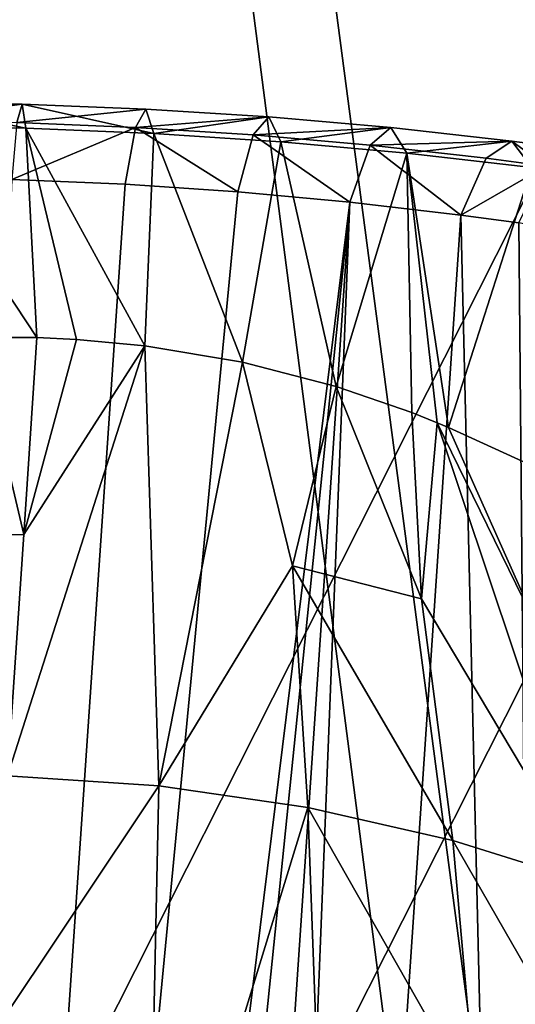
# Model space of a CAD drawing. Header units: millimetres. Extents: x -326 to 2371, y -557 to 1237.
# Tile 31 of 114: x 61.12 to 62.45, y 85.78 to 88.42. Entities that reach past the tile are written whole.
import ezdxf

# ---------------------------------------------------------------- set-up
doc = ezdxf.new("R2010")
doc.units = ezdxf.units.MM
doc.header["$LTSCALE"] = 25.4
doc.layers.get('0').update_dxf_attribs({"true_color": 0xff5454})

# ---------------------------------------------------------------- blocks, each defined once
blk = doc.blocks.new('MONO-BIURKOWA-7703.STL')
at = {"color": 250, "true_color": 0x262626}
mesh = blk.add_polyface(dxfattribs=at)
corners = [(35.1337, 85.5929, 1177.1147), (35.7939, 88.5302, 1174.9579), (35.4055, 92.367, 1172.1033), (37.0073, 81.9559, 1179.866), (37.0542, 84.8288, 1177.7385), (39.6647, 78.658, 1182.3894), (39.1434, 81.3887, 1180.3502), (41.9904, 78.3271, 1182.7043), (43.0207, 75.805, 1184.604), (45.4982, 75.7482, 1184.7205), (46.9672, 73.4888, 1186.4387), (49.5475, 73.7399, 1186.33), (51.3776, 71.7836, 1187.8345), (54.0002, 72.3705, 1187.4781), (56.1099, 70.7444, 1188.7465), (58.7048, 71.6868, 1188.126), (61.0121, 70.4045, 1189.1453), (63.5011, 71.7119, 1188.2511), (65.9267, 70.7749, 1189.0182), (68.2257, 72.445, 1187.8496), (70.6957, 71.8437, 1188.3691), (72.7177, 73.8611, 1186.9348), (75.1658, 73.5764, 1187.2192), (76.8242, 75.9121, 1185.5382), (79.1933, 75.9175, 1185.6052), (80.4053, 78.5281, 1183.7072), (82.6488, 78.7916, 1183.5791), (83.339, 81.6199, 1181.504), (85.4212, 82.1065, 1181.2059), (85.5256, 85.0824, 1179.0038), (87.4215, 85.7554, 1178.5619), (86.8904, 88.7975, 1176.2917), (87.3871, 92.6389, 1173.4602), (73.2451, 111.2659, 1159.2335), (72.5555, 112.8559, 1158.0347), (72.3918, 111.5893, 1158.9683), (73.6696, 112.45, 1158.3689), (77.2944, 109.2576, 1160.843), (77.865, 110.4311, 1159.9906), (80.8022, 106.6787, 1162.8593), (81.531, 107.8361, 1162.0234), (83.6492, 103.6171, 1165.2133), (84.5498, 104.7482, 1164.4021), (85.7384, 100.177, 1167.825), (86.8245, 101.2667, 1167.05), (86.9987, 96.4756, 1170.6056), (88.2819, 97.5036, 1169.8823), (88.5853, 89.6213, 1175.7322), (88.8752, 93.5797, 1172.8076), (34.1042, 89.4519, 1174.2244), (34.6817, 97.3369, 1168.3988), (33.9519, 93.409, 1171.2876), (36.2701, 101.1095, 1165.6509), (35.9022, 96.2083, 1169.2717), (37.267, 99.9235, 1166.5597), (38.6661, 104.6055, 1163.1322), (39.4536, 103.3859, 1164.0596), (41.7926, 107.7125, 1160.9236), (42.3874, 106.4778, 1161.8564), (45.5493, 110.3306, 1159.0962), (45.9685, 109.0937, 1160.0253), (49.8153, 112.3758, 1157.7086), (50.0749, 111.1447, 1158.6287), (54.4535, 113.7822, 1156.8055), (54.567, 112.5609, 1157.714), (55.6518, 114.0278, 1156.6594), (55.488, 112.7612, 1157.5931)]
mesh.append_faces([[corners[k] for k in face] for face in [(33, 34, 35), (46, 47, 48), (49, 50, 51), (65, 64, 66)]], dxfattribs={"vtx0": -1, "color": 250})
mesh.append_faces([[corners[k] for k in face] for face in [(1, 3, 4), (4, 5, 6), (6, 5, 7), (7, 8, 9), (9, 10, 11), (11, 12, 13), (13, 14, 15), (15, 16, 17), (17, 18, 19), (19, 20, 21), (21, 22, 23), (23, 24, 25), (25, 26, 27), (27, 28, 29), (29, 30, 31), (31, 30, 32), (34, 33, 36), (36, 37, 38), (38, 39, 40), (40, 41, 42), (42, 43, 44), (44, 45, 46), (50, 2, 52), (52, 54, 55), (55, 56, 57), (57, 58, 59), (59, 60, 61), (61, 62, 63), (63, 64, 65)]], dxfattribs={"vtx0": -1, "vtx1": -1, "color": 250})
mesh.append_faces([[corners[k] for k in face] for face in [(46, 32, 30), (50, 0, 2)]], dxfattribs={"vtx0": -1, "vtx1": -1, "vtx2": -1, "color": 250})
mesh.append_faces([[corners[k] for k in face] for face in [(0, 1, 2), (1, 0, 3), (4, 3, 5), (7, 5, 8), (9, 8, 10), (11, 10, 12), (13, 12, 14), (15, 14, 16), (17, 16, 18), (19, 18, 20), (21, 20, 22), (23, 22, 24), (25, 24, 26), (27, 26, 28), (29, 28, 30), (36, 33, 37), (38, 37, 39), (40, 39, 41), (42, 41, 43), (44, 43, 45), (46, 45, 32), (46, 30, 47), (50, 49, 0), (52, 2, 53), (52, 53, 54), (55, 54, 56), (57, 56, 58), (59, 58, 60), (61, 60, 62), (63, 62, 64)]], dxfattribs={"vtx0": -1, "vtx2": -1, "color": 250})
at = {"color": 18, "true_color": 0x000000}
mesh = blk.add_polyface(dxfattribs=at)
corners = [(36.9126, 88.1185, 1175.2965), (36.4731, 93.6425, 1171.1901), (36.4544, 90.8649, 1173.2478), (36.9683, 96.3984, 1169.1627), (37.8389, 85.456, 1177.2972), (37.9306, 99.0798, 1167.2047), (39.2157, 82.9282, 1179.2117), (39.3415, 101.6355, 1165.3533), (41.0165, 80.5835, 1181.0031), (41.1742, 104.0165, 1163.6438), (43.207, 78.4667, 1182.6373), (43.3934, 106.1774, 1162.1091), (45.7453, 76.6182, 1184.0831), (45.9569, 108.0769, 1160.7784), (48.5828, 75.0735, 1185.3129), (48.8156, 109.6785, 1159.6774), (51.6653, 73.862, 1186.303), (51.9149, 110.9518, 1158.8268), (54.9339, 73.0069, 1187.0347), (54.5565, 102.3573, 1165.2745), (69.5303, 101.922, 1166.046), (58.326, 72.5246, 1187.4937), (61.7769, 72.4243, 1187.6715), (65.2204, 72.7079, 1187.5646), (68.5909, 73.37, 1187.175), (71.8238, 74.3978, 1186.5104), (70.1692, 111.437, 1159.0145), (73.3136, 110.3297, 1159.9293), (74.8573, 75.7719, 1185.5831), (76.2301, 108.8815, 1161.0898), (77.6334, 77.4658, 1184.4111), (78.8629, 107.1202, 1162.4739), (80.0991, 79.4473, 1183.0167), (81.1619, 105.0794, 1164.0551), (82.2072, 81.6784, 1181.4268), (83.0829, 102.7981, 1165.8031), (83.9174, 84.1164, 1179.6714), (84.5892, 100.32, 1167.6846), (85.197, 86.7148, 1177.7843), (85.6521, 97.6925, 1169.6635), (86.0215, 89.4239, 1175.8016), (86.2513, 94.9657, 1171.702), (86.3752, 92.1918, 1173.7612), (55.1954, 111.8723, 1158.243)]
mesh.append_faces([[corners[k] for k in face] for face in [(0, 1, 2), (41, 40, 42)]], dxfattribs={"vtx0": -1, "color": 18})
mesh.append_faces([[corners[k] for k in face] for face in [(1, 0, 3), (3, 4, 5), (5, 6, 7), (7, 8, 9), (9, 10, 11), (11, 12, 13), (13, 14, 15), (15, 16, 17), (19, 18, 20), (20, 25, 26), (26, 25, 27), (27, 28, 29), (29, 30, 31), (31, 32, 33), (33, 34, 35), (35, 36, 37), (37, 38, 39), (39, 40, 41)]], dxfattribs={"vtx0": -1, "vtx1": -1, "color": 18})
mesh.append_faces([[corners[k] for k in face] for face in [(17, 18, 19)]], dxfattribs={"vtx0": -1, "vtx1": -1, "vtx2": -1, "color": 18})
mesh.append_faces([[corners[k] for k in face] for face in [(3, 0, 4), (5, 4, 6), (7, 6, 8), (9, 8, 10), (11, 10, 12), (13, 12, 14), (15, 14, 16), (17, 16, 18), (20, 18, 21), (20, 21, 22), (20, 22, 23), (20, 23, 24), (20, 24, 25), (27, 25, 28), (29, 28, 30), (31, 30, 32), (33, 32, 34), (35, 34, 36), (37, 36, 38), (39, 38, 40)]], dxfattribs={"vtx0": -1, "vtx2": -1, "color": 18})
mesh.append_faces([[corners[k] for k in face] for face in [(43, 17, 19)]], dxfattribs={"vtx1": -1, "color": 18})
mesh = blk.add_polyface(dxfattribs=at)
corners = [(55.2435, 110.6819, 1156.6366), (54.6046, 101.1669, 1163.6681), (51.963, 109.7614, 1157.2203), (36.5212, 92.4522, 1169.5836), (36.9607, 86.9281, 1173.6901), (36.5025, 89.6745, 1171.6414), (37.0165, 95.208, 1167.5563), (37.8871, 84.2656, 1175.6908), (37.9787, 97.8895, 1165.5983), (39.2638, 81.7378, 1177.6052), (39.3897, 100.4451, 1163.7468), (41.0647, 79.3931, 1179.3966), (41.2223, 102.8261, 1162.0374), (43.2552, 77.2763, 1181.0309), (43.4416, 104.987, 1160.5027), (45.7934, 75.4278, 1182.4767), (46.0051, 106.8865, 1159.172), (48.631, 73.8831, 1183.7064), (48.8638, 108.4881, 1158.0709), (51.7135, 72.6716, 1184.6965), (54.9821, 71.8166, 1185.4282), (69.5785, 100.7316, 1164.4396), (58.3742, 71.3343, 1185.8872), (61.825, 71.2339, 1186.0651), (65.2686, 71.5175, 1185.9581), (68.639, 72.1796, 1185.5686), (71.8719, 73.2075, 1184.9039), (70.2174, 110.2466, 1157.4081), (73.3617, 109.1393, 1158.3229), (74.9054, 74.5815, 1183.9767), (76.2782, 107.6911, 1159.4834), (77.6816, 76.2754, 1182.8047), (78.9111, 105.9298, 1160.8674), (80.1473, 78.2569, 1181.4103), (81.21, 103.889, 1162.4486), (82.2554, 80.488, 1179.8203), (83.131, 101.6078, 1164.1967), (83.9656, 82.926, 1178.0649), (84.6374, 99.1297, 1166.0781), (85.2451, 85.5244, 1176.1779), (85.7003, 96.5021, 1168.057), (86.0697, 88.2335, 1174.1952), (86.2994, 93.7753, 1170.0956), (86.4233, 91.0014, 1172.1548)]
mesh.append_faces([[corners[k] for k in face] for face in [(3, 4, 5), (41, 42, 43)]], dxfattribs={"vtx0": -1, "color": 18})
mesh.append_faces([[corners[k] for k in face] for face in [(4, 6, 7), (7, 8, 9), (9, 10, 11), (11, 12, 13), (13, 14, 15), (15, 16, 17), (17, 18, 19), (19, 2, 20), (20, 21, 22), (22, 21, 23), (23, 21, 24), (24, 21, 25), (25, 21, 26), (26, 28, 29), (29, 30, 31), (31, 32, 33), (33, 34, 35), (35, 36, 37), (37, 38, 39), (39, 40, 41)]], dxfattribs={"vtx0": -1, "vtx1": -1, "color": 18})
mesh.append_faces([[corners[k] for k in face] for face in [(20, 2, 1)]], dxfattribs={"vtx0": -1, "vtx1": -1, "vtx2": -1, "color": 18})
mesh.append_faces([[corners[k] for k in face] for face in [(4, 3, 6), (7, 6, 8), (9, 8, 10), (11, 10, 12), (13, 12, 14), (15, 14, 16), (17, 16, 18), (19, 18, 2), (20, 1, 21), (26, 21, 27), (26, 27, 28), (29, 28, 30), (31, 30, 32), (33, 32, 34), (35, 34, 36), (37, 36, 38), (39, 38, 40), (41, 40, 42)]], dxfattribs={"vtx0": -1, "vtx2": -1, "color": 18})
mesh.append_faces([[corners[k] for k in face] for face in [(0, 1, 2)]], dxfattribs={"vtx1": -1, "color": 18})
at = {"color": 250, "true_color": 0x262626}
mesh = blk.add_polyface(dxfattribs=at)
corners = [(59.664, 105.8744, 1144.7692), (66.7716, 52.0248, 1072.214), (61.8434, 52.0095, 1072.0775), (64.5922, 105.8897, 1144.9056)]
mesh.append_faces([[corners[k] for k in face] for face in [(0, 1, 2), (1, 0, 3)]], dxfattribs={"vtx0": -1, "color": 250})
mesh = blk.add_polyface(dxfattribs=at)
corners = [(58.0484, 105.7139, 1144.8396), (59.664, 105.8744, 1144.7692), (61.8434, 52.0095, 1072.0775)]
mesh.append_faces([[corners[k] for k in face] for face in [(0, 1, 2)]], dxfattribs={"color": 250})
mesh = blk.add_polyface(dxfattribs=at)
corners = [(58.0484, 105.7139, 1144.8396), (61.8434, 52.0095, 1072.0775), (56.982, 51.287, 1072.4672)]
mesh.append_faces([[corners[k] for k in face] for face in [(0, 1, 2)]], dxfattribs={"color": 250})
mesh = blk.add_polyface(dxfattribs=at)
corners = [(66.6163, 50.8239, 1073.0992), (59.6407, 104.6637, 1145.6656), (61.8201, 50.7988, 1072.974), (64.437, 104.6888, 1145.7909)]
mesh.append_faces([[corners[k] for k in face] for face in [(0, 1, 2), (1, 0, 3)]], dxfattribs={"vtx0": -1, "color": 250})
mesh = blk.add_polyface(dxfattribs=at)
corners = [(59.6407, 104.6637, 1145.6656), (57.0955, 50.0657, 1073.3756), (61.8201, 50.7988, 1072.974)]
mesh.append_faces([[corners[k] for k in face] for face in [(0, 1, 2)]], dxfattribs={"color": 250})
at = {"color": 18, "true_color": 0x000000}
mesh = blk.add_polyface(dxfattribs=at)
corners = [(60.7896, 88.1954, 1175.7467), (61.1339, 88.1246, 1175.5251), (60.7886, 88.1307, 1175.5162), (61.1237, 88.1893, 1175.7551)]
mesh.append_faces([[corners[k] for k in face] for face in [(0, 1, 2), (1, 0, 3)]], dxfattribs={"vtx0": -1, "color": 18})
mesh = blk.add_polyface(dxfattribs=at)
corners = [(60.7899, 88.1456, 1175.9808), (61.1237, 88.1893, 1175.7551), (60.7896, 88.1954, 1175.7467), (61.11, 88.1398, 1175.9886)]
mesh.append_faces([[corners[k] for k in face] for face in [(0, 1, 2), (1, 0, 3)]], dxfattribs={"vtx0": -1, "color": 18})
mesh = blk.add_polyface(dxfattribs=at)
corners = [(61.11, 88.1398, 1175.9886), (61.4554, 88.1757, 1175.7815), (61.1237, 88.1893, 1175.7551), (61.4278, 88.1267, 1176.0142)]
mesh.append_faces([[corners[k] for k in face] for face in [(0, 1, 2), (1, 0, 3)]], dxfattribs={"vtx0": -1, "color": 18})
mesh = blk.add_polyface(dxfattribs=at)
corners = [(61.1237, 88.1893, 1175.7551), (61.4766, 88.1104, 1175.5522), (61.1339, 88.1246, 1175.5251), (61.4554, 88.1757, 1175.7815)]
mesh.append_faces([[corners[k] for k in face] for face in [(0, 1, 2), (1, 0, 3)]], dxfattribs={"vtx0": -1, "color": 18})
mesh = blk.add_polyface(dxfattribs=at)
corners = [(61.4278, 88.1267, 1176.0142), (61.7846, 88.1547, 1175.8257), (61.4554, 88.1757, 1175.7815), (61.7432, 88.1065, 1176.0571)]
mesh.append_faces([[corners[k] for k in face] for face in [(0, 1, 2), (1, 0, 3)]], dxfattribs={"vtx0": -1, "color": 18})
mesh = blk.add_polyface(dxfattribs=at)
corners = [(61.7846, 88.1547, 1175.8257), (61.4766, 88.1104, 1175.5522), (61.4554, 88.1757, 1175.7815)]
mesh.append_faces([[corners[k] for k in face] for face in [(0, 1, 2)]], dxfattribs={"color": 18})
mesh = blk.add_polyface(dxfattribs=at)
corners = [(61.1339, 88.1246, 1175.5251), (61.1637, 87.5636, 1174.535), (60.7886, 88.1307, 1175.5162)]
mesh.append_faces([[corners[k] for k in face] for face in [(0, 1, 2)]], dxfattribs={"color": 18})
mesh = blk.add_polyface(dxfattribs=at)
corners = [(60.7886, 88.1307, 1175.5162), (61.1637, 87.5636, 1174.535), (61.0031, 87.5641, 1174.5227)]
mesh.append_faces([[corners[k] for k in face] for face in [(0, 1, 2)]], dxfattribs={"color": 18})
mesh = blk.add_polyface(dxfattribs=at)
corners = [(61.0959, 87.9874, 1176.1724), (61.4278, 88.1267, 1176.0142), (61.11, 88.1398, 1175.9886), (61.4002, 87.9746, 1176.1969)]
mesh.append_faces([[corners[k] for k in face] for face in [(0, 1, 2), (1, 0, 3)]], dxfattribs={"vtx0": -1, "color": 18})
mesh = blk.add_polyface(dxfattribs=at)
corners = [(61.7846, 88.1547, 1175.8257), (61.8168, 88.0882, 1175.5973), (61.4766, 88.1104, 1175.5522)]
mesh.append_faces([[corners[k] for k in face] for face in [(0, 1, 2)]], dxfattribs={"color": 18})
mesh = blk.add_polyface(dxfattribs=at)
corners = [(61.7432, 88.1065, 1176.0571), (62.1114, 88.1263, 1175.8876), (61.7846, 88.1547, 1175.8257), (62.0563, 88.0789, 1176.1176)]
mesh.append_faces([[corners[k] for k in face] for face in [(0, 1, 2), (1, 0, 3)]], dxfattribs={"vtx0": -1, "color": 18})
mesh = blk.add_polyface(dxfattribs=at)
corners = [(62.1114, 88.1263, 1175.8876), (61.8168, 88.0882, 1175.5973), (61.7846, 88.1547, 1175.8257)]
mesh.append_faces([[corners[k] for k in face] for face in [(0, 1, 2)]], dxfattribs={"color": 18})
mesh = blk.add_polyface(dxfattribs=at)
corners = [(61.4766, 88.1104, 1175.5522), (61.453, 87.5414, 1174.5369), (61.1339, 88.1246, 1175.5251)]
mesh.append_faces([[corners[k] for k in face] for face in [(0, 1, 2)]], dxfattribs={"color": 18})
mesh = blk.add_polyface(dxfattribs=at)
corners = [(61.1339, 88.1246, 1175.5251), (61.453, 87.5414, 1174.5369), (61.2698, 87.5587, 1174.5387)]
mesh.append_faces([[corners[k] for k in face] for face in [(0, 1, 2)]], dxfattribs={"color": 18})
mesh = blk.add_polyface(dxfattribs=at)
corners = [(61.1339, 88.1246, 1175.5251), (61.2698, 87.5587, 1174.5387), (61.1637, 87.5636, 1174.535)]
mesh.append_faces([[corners[k] for k in face] for face in [(0, 1, 2)]], dxfattribs={"color": 18})
mesh = blk.add_polyface(dxfattribs=at)
corners = [(61.7022, 87.9544, 1176.2384), (61.4278, 88.1267, 1176.0142), (61.4002, 87.9746, 1176.1969)]
mesh.append_faces([[corners[k] for k in face] for face in [(0, 1, 2)]], dxfattribs={"color": 18})
mesh = blk.add_polyface(dxfattribs=at)
corners = [(61.7022, 87.9544, 1176.2384), (61.7432, 88.1065, 1176.0571), (61.4278, 88.1267, 1176.0142)]
mesh.append_faces([[corners[k] for k in face] for face in [(0, 1, 2)]], dxfattribs={"color": 18})
mesh = blk.add_polyface(dxfattribs=at)
corners = [(61.4766, 88.1104, 1175.5522), (61.7142, 87.4974, 1174.5156), (61.453, 87.5414, 1174.5369)]
mesh.append_faces([[corners[k] for k in face] for face in [(0, 1, 2)]], dxfattribs={"color": 18})
mesh = blk.add_polyface(dxfattribs=at)
corners = [(61.8168, 88.0882, 1175.5973), (61.7142, 87.4974, 1174.5156), (61.4766, 88.1104, 1175.5522)]
mesh.append_faces([[corners[k] for k in face] for face in [(0, 1, 2)]], dxfattribs={"color": 18})
mesh = blk.add_polyface(dxfattribs=at)
corners = [(62.0019, 87.9268, 1176.2969), (61.7432, 88.1065, 1176.0571), (61.7022, 87.9544, 1176.2384)]
mesh.append_faces([[corners[k] for k in face] for face in [(0, 1, 2)]], dxfattribs={"color": 18})
mesh = blk.add_polyface(dxfattribs=at)
corners = [(62.0019, 87.9268, 1176.2969), (62.0563, 88.0789, 1176.1176), (61.7432, 88.1065, 1176.0571)]
mesh.append_faces([[corners[k] for k in face] for face in [(0, 1, 2)]], dxfattribs={"color": 18})
mesh = blk.add_polyface(dxfattribs=at)
corners = [(62.1114, 88.1263, 1175.8876), (62.1545, 88.0579, 1175.6603), (61.8168, 88.0882, 1175.5973)]
mesh.append_faces([[corners[k] for k in face] for face in [(0, 1, 2)]], dxfattribs={"color": 18})
mesh = blk.add_polyface(dxfattribs=at)
corners = [(62.0563, 88.0789, 1176.1176), (62.4359, 88.0902, 1175.9672), (62.1114, 88.1263, 1175.8876), (62.367, 88.044, 1176.1956)]
mesh.append_faces([[corners[k] for k in face] for face in [(0, 1, 2), (1, 0, 3)]], dxfattribs={"vtx0": -1, "color": 18})
mesh = blk.add_polyface(dxfattribs=at)
corners = [(62.4359, 88.0902, 1175.9672), (62.1545, 88.0579, 1175.6603), (62.1114, 88.1263, 1175.8876)]
mesh.append_faces([[corners[k] for k in face] for face in [(0, 1, 2)]], dxfattribs={"color": 18})
mesh = blk.add_polyface(dxfattribs=at)
corners = [(61.8168, 88.0882, 1175.5973), (61.9651, 87.4326, 1174.4724), (61.7142, 87.4974, 1174.5156)]
mesh.append_faces([[corners[k] for k in face] for face in [(0, 1, 2)]], dxfattribs={"color": 18})
mesh = blk.add_polyface(dxfattribs=at)
corners = [(62.1545, 88.0579, 1175.6603), (61.9651, 87.4326, 1174.4724), (61.8168, 88.0882, 1175.5973)]
mesh.append_faces([[corners[k] for k in face] for face in [(0, 1, 2)]], dxfattribs={"color": 18})
mesh = blk.add_polyface(dxfattribs=at)
corners = [(62.2993, 87.8916, 1176.3722), (62.0563, 88.0789, 1176.1176), (62.0019, 87.9268, 1176.2969)]
mesh.append_faces([[corners[k] for k in face] for face in [(0, 1, 2)]], dxfattribs={"color": 18})
mesh = blk.add_polyface(dxfattribs=at)
corners = [(62.2993, 87.8916, 1176.3722), (62.367, 88.044, 1176.1956), (62.0563, 88.0789, 1176.1176)]
mesh.append_faces([[corners[k] for k in face] for face in [(0, 1, 2)]], dxfattribs={"color": 18})
mesh = blk.add_polyface(dxfattribs=at)
corners = [(62.4359, 88.0902, 1175.9672), (62.4898, 88.0195, 1175.7411), (62.1545, 88.0579, 1175.6603)]
mesh.append_faces([[corners[k] for k in face] for face in [(0, 1, 2)]], dxfattribs={"color": 18})
mesh = blk.add_polyface(dxfattribs=at)
corners = [(62.5275, 88.0228, 1176.2407), (62.4359, 88.0902, 1175.9672), (62.367, 88.044, 1176.1956)]
mesh.append_faces([[corners[k] for k in face] for face in [(0, 1, 2)]], dxfattribs={"color": 18})
mesh = blk.add_polyface(dxfattribs=at)
corners = [(62.6005, 88.0682, 1176.0131), (62.4898, 88.0195, 1175.7411), (62.4359, 88.0902, 1175.9672)]
mesh.append_faces([[corners[k] for k in face] for face in [(0, 1, 2)]], dxfattribs={"color": 18})
mesh = blk.add_polyface(dxfattribs=at)
corners = [(62.5275, 88.0228, 1176.2407), (62.6005, 88.0682, 1176.0131), (62.4359, 88.0902, 1175.9672)]
mesh.append_faces([[corners[k] for k in face] for face in [(0, 1, 2)]], dxfattribs={"color": 18})
mesh = blk.add_polyface(dxfattribs=at)
corners = [(62.1545, 88.0579, 1175.6603), (62.1678, 87.3627, 1174.4187), (61.9651, 87.4326, 1174.4724)]
mesh.append_faces([[corners[k] for k in face] for face in [(0, 1, 2)]], dxfattribs={"color": 18})
mesh = blk.add_polyface(dxfattribs=at)
corners = [(62.1545, 88.0579, 1175.6603), (62.2358, 87.3354, 1174.3964), (62.1678, 87.3627, 1174.4187)]
mesh.append_faces([[corners[k] for k in face] for face in [(0, 1, 2)]], dxfattribs={"color": 18})
mesh = blk.add_polyface(dxfattribs=at)
corners = [(62.1545, 88.0579, 1175.6603), (62.2664, 87.3224, 1174.3855), (62.2358, 87.3354, 1174.3964)]
mesh.append_faces([[corners[k] for k in face] for face in [(0, 1, 2)]], dxfattribs={"color": 18})
mesh = blk.add_polyface(dxfattribs=at)
corners = [(62.4898, 88.0195, 1175.7411), (62.2664, 87.3224, 1174.3855), (62.1545, 88.0579, 1175.6603)]
mesh.append_faces([[corners[k] for k in face] for face in [(0, 1, 2)]], dxfattribs={"color": 18})
mesh = blk.add_polyface(dxfattribs=at)
corners = [(62.2993, 87.8916, 1176.3722), (62.5275, 88.0228, 1176.2407), (62.367, 88.044, 1176.1956), (62.4544, 87.8709, 1176.4163)]
mesh.append_faces([[corners[k] for k in face] for face in [(0, 1, 2), (1, 0, 3)]], dxfattribs={"vtx0": -1, "color": 18})
mesh = blk.add_polyface(dxfattribs=at)
corners = [(62.4898, 88.0195, 1175.7411), (62.7567, 87.098, 1174.2162), (62.2664, 87.3224, 1174.3855)]
mesh.append_faces([[corners[k] for k in face] for face in [(0, 1, 2)]], dxfattribs={"color": 18})
mesh = blk.add_polyface(dxfattribs=at)
corners = [(60.65, 76.9932, 1184.3113), (61.0959, 87.9874, 1176.1724), (60.3509, 76.993, 1184.2969), (61.4002, 87.9746, 1176.1969)]
mesh.append_faces([[corners[k] for k in face] for face in [(0, 1, 2), (1, 0, 3)]], dxfattribs={"vtx0": -1, "color": 18})
mesh = blk.add_polyface(dxfattribs=at)
corners = [(61.7022, 87.9544, 1176.2384), (61.4002, 87.9746, 1176.1969), (60.65, 76.9932, 1184.3113)]
mesh.append_faces([[corners[k] for k in face] for face in [(0, 1, 2)]], dxfattribs={"color": 18})
mesh = blk.add_polyface(dxfattribs=at)
corners = [(62.0019, 87.9268, 1176.2969), (61.7022, 87.9544, 1176.2384), (60.65, 76.9932, 1184.3113)]
mesh.append_faces([[corners[k] for k in face] for face in [(0, 1, 2)]], dxfattribs={"color": 18})
mesh = blk.add_polyface(dxfattribs=at)
corners = [(62.0019, 87.9268, 1176.2969), (60.65, 76.9932, 1184.3113), (60.8834, 77.0058, 1184.321)]
mesh.append_faces([[corners[k] for k in face] for face in [(0, 1, 2)]], dxfattribs={"color": 18})
mesh = blk.add_polyface(dxfattribs=at)
corners = [(62.0019, 87.9268, 1176.2969), (60.8834, 77.0058, 1184.321), (61.265, 77.0498, 1184.3342)]
mesh.append_faces([[corners[k] for k in face] for face in [(0, 1, 2)]], dxfattribs={"color": 18})
mesh = blk.add_polyface(dxfattribs=at)
corners = [(61.5727, 77.1066, 1184.3422), (62.0019, 87.9268, 1176.2969), (61.265, 77.0498, 1184.3342), (62.2993, 87.8916, 1176.3722)]
mesh.append_faces([[corners[k] for k in face] for face in [(0, 1, 2), (1, 0, 3)]], dxfattribs={"vtx0": -1, "color": 18})
mesh = blk.add_polyface(dxfattribs=at)
corners = [(62.5494, 77.3692, 1184.3246), (62.2993, 87.8916, 1176.3722), (61.5727, 77.1066, 1184.3422), (62.4544, 87.8709, 1176.4163), (63.3935, 87.6747, 1176.7365), (63.4834, 77.7406, 1184.2174), (64.2716, 87.3661, 1177.1299), (64.3546, 78.2128, 1184.0229), (65.0701, 86.9519, 1177.5881), (65.1443, 78.7756, 1183.7454), (65.7717, 86.4409, 1178.1012), (65.8355, 79.417, 1183.3906), (66.3614, 85.8442, 1178.6581), (66.4135, 80.1231, 1182.9664), (66.8267, 85.1744, 1179.2469), (66.8658, 80.8788, 1182.4818), (67.1576, 84.4461, 1179.8551), (67.1829, 81.6678, 1181.9474), (67.347, 83.6747, 1180.4696), (67.2885, 82.0696, 1181.6649), (67.358, 82.4733, 1181.3743), (67.391, 82.8768, 1181.0771)]
mesh.append_faces([[corners[k] for k in face] for face in [(0, 1, 2), (18, 20, 21)]], dxfattribs={"vtx0": -1, "color": 18})
mesh.append_faces([[corners[k] for k in face] for face in [(1, 0, 3), (3, 0, 4), (4, 5, 6), (6, 7, 8), (8, 9, 10), (10, 11, 12), (12, 13, 14), (14, 15, 16), (16, 17, 18)]], dxfattribs={"vtx0": -1, "vtx1": -1, "color": 18})
mesh.append_faces([[corners[k] for k in face] for face in [(4, 0, 5), (6, 5, 7), (8, 7, 9), (10, 9, 11), (12, 11, 13), (14, 13, 15), (16, 15, 17), (18, 17, 19), (18, 19, 20)]], dxfattribs={"vtx0": -1, "vtx2": -1, "color": 18})
mesh = blk.add_polyface(dxfattribs=at)
corners = [(61.1282, 87.0356, 1174.9252), (60.7663, 87.0305, 1174.8898), (61.0031, 87.5641, 1174.5227)]
mesh.append_faces([[corners[k] for k in face] for face in [(0, 1, 2)]], dxfattribs={"color": 18})
mesh = blk.add_polyface(dxfattribs=at)
corners = [(61.1637, 87.5636, 1174.535), (61.1282, 87.0356, 1174.9252), (61.0031, 87.5641, 1174.5227)]
mesh.append_faces([[corners[k] for k in face] for face in [(0, 1, 2)]], dxfattribs={"color": 18})
mesh = blk.add_polyface(dxfattribs=at)
corners = [(61.2698, 87.5587, 1174.5387), (61.1282, 87.0356, 1174.9252), (61.1637, 87.5636, 1174.535)]
mesh.append_faces([[corners[k] for k in face] for face in [(0, 1, 2)]], dxfattribs={"color": 18})
mesh = blk.add_polyface(dxfattribs=at)
corners = [(61.453, 87.5414, 1174.5369), (61.1282, 87.0356, 1174.9252), (61.2698, 87.5587, 1174.5387)]
mesh.append_faces([[corners[k] for k in face] for face in [(0, 1, 2)]], dxfattribs={"color": 18})
mesh = blk.add_polyface(dxfattribs=at)
corners = [(61.453, 87.5414, 1174.5369), (61.0847, 86.3894, 1175.4027), (61.1282, 87.0356, 1174.9252)]
mesh.append_faces([[corners[k] for k in face] for face in [(0, 1, 2)]], dxfattribs={"color": 18})
mesh = blk.add_polyface(dxfattribs=at)
corners = [(61.4898, 86.3622, 1175.4066), (61.0847, 86.3894, 1175.4027), (61.453, 87.5414, 1174.5369)]
mesh.append_faces([[corners[k] for k in face] for face in [(0, 1, 2)]], dxfattribs={"color": 18})
mesh = blk.add_polyface(dxfattribs=at)
corners = [(61.7142, 87.4974, 1174.5156), (61.4898, 86.3622, 1175.4066), (61.453, 87.5414, 1174.5369)]
mesh.append_faces([[corners[k] for k in face] for face in [(0, 1, 2)]], dxfattribs={"color": 18})
mesh = blk.add_polyface(dxfattribs=at)
corners = [(61.8483, 86.9518, 1174.8954), (61.4898, 86.3622, 1175.4066), (61.7142, 87.4974, 1174.5156)]
mesh.append_faces([[corners[k] for k in face] for face in [(0, 1, 2)]], dxfattribs={"color": 18})
mesh = blk.add_polyface(dxfattribs=at)
corners = [(61.9651, 87.4326, 1174.4724), (61.8483, 86.9518, 1174.8954), (61.7142, 87.4974, 1174.5156)]
mesh.append_faces([[corners[k] for k in face] for face in [(0, 1, 2)]], dxfattribs={"color": 18})
mesh = blk.add_polyface(dxfattribs=at)
corners = [(62.1939, 86.8632, 1174.8295), (61.8483, 86.9518, 1174.8954), (61.9651, 87.4326, 1174.4724)]
mesh.append_faces([[corners[k] for k in face] for face in [(0, 1, 2)]], dxfattribs={"color": 18})
mesh = blk.add_polyface(dxfattribs=at)
corners = [(62.1939, 86.8632, 1174.8295), (61.9651, 87.4326, 1174.4724), (62.1678, 87.3627, 1174.4187)]
mesh.append_faces([[corners[k] for k in face] for face in [(0, 1, 2)]], dxfattribs={"color": 18})
mesh = blk.add_polyface(dxfattribs=at)
corners = [(62.2358, 87.3354, 1174.3964), (62.1939, 86.8632, 1174.8295), (62.1678, 87.3627, 1174.4187)]
mesh.append_faces([[corners[k] for k in face] for face in [(0, 1, 2)]], dxfattribs={"color": 18})
mesh = blk.add_polyface(dxfattribs=at)
corners = [(62.2358, 87.3354, 1174.3964), (62.6497, 86.0997, 1175.2156), (62.1939, 86.8632, 1174.8295), (62.5236, 86.7459, 1174.733)]
mesh.append_faces([[corners[k] for k in face] for face in [(0, 1, 2), (1, 0, 3)]], dxfattribs={"vtx0": -1, "color": 18})
mesh = blk.add_polyface(dxfattribs=at)
corners = [(62.5236, 86.7459, 1174.733), (62.2358, 87.3354, 1174.3964), (62.2664, 87.3224, 1174.3855)]
mesh.append_faces([[corners[k] for k in face] for face in [(0, 1, 2)]], dxfattribs={"color": 18})
mesh = blk.add_polyface(dxfattribs=at)
corners = [(62.7567, 87.098, 1174.2162), (62.5236, 86.7459, 1174.733), (62.2664, 87.3224, 1174.3855)]
mesh.append_faces([[corners[k] for k in face] for face in [(0, 1, 2)]], dxfattribs={"color": 18})
mesh = blk.add_polyface(dxfattribs=at)
corners = [(61.1282, 87.0356, 1174.9252), (61.0847, 86.3894, 1175.4027), (60.7663, 87.0305, 1174.8898)]
mesh.append_faces([[corners[k] for k in face] for face in [(0, 1, 2)]], dxfattribs={"color": 18})
mesh = blk.add_polyface(dxfattribs=at)
corners = [(61.8895, 86.3043, 1175.3763), (61.4898, 86.3622, 1175.4066), (61.8483, 86.9518, 1174.8954)]
mesh.append_faces([[corners[k] for k in face] for face in [(0, 1, 2)]], dxfattribs={"color": 18})
mesh = blk.add_polyface(dxfattribs=at)
corners = [(62.2776, 86.216, 1175.3115), (61.8895, 86.3043, 1175.3763), (61.8483, 86.9518, 1174.8954)]
mesh.append_faces([[corners[k] for k in face] for face in [(0, 1, 2)]], dxfattribs={"color": 18})
mesh = blk.add_polyface(dxfattribs=at)
corners = [(62.2776, 86.216, 1175.3115), (61.8483, 86.9518, 1174.8954), (62.1939, 86.8632, 1174.8295)]
mesh.append_faces([[corners[k] for k in face] for face in [(0, 1, 2)]], dxfattribs={"color": 18})
mesh = blk.add_polyface(dxfattribs=at)
corners = [(62.6497, 86.0997, 1175.2156), (62.2776, 86.216, 1175.3115), (62.1939, 86.8632, 1174.8295)]
mesh.append_faces([[corners[k] for k in face] for face in [(0, 1, 2)]], dxfattribs={"color": 18})
mesh = blk.add_polyface(dxfattribs=at)
corners = [(61.4898, 86.3622, 1175.4066), (61.0372, 85.685, 1175.9232), (61.0847, 86.3894, 1175.4027)]
mesh.append_faces([[corners[k] for k in face] for face in [(0, 1, 2)]], dxfattribs={"color": 18})
mesh = blk.add_polyface(dxfattribs=at)
corners = [(61.4898, 86.3622, 1175.4066), (61.4589, 84.9014, 1176.4882), (61.0372, 85.685, 1175.9232)]
mesh.append_faces([[corners[k] for k in face] for face in [(0, 1, 2)]], dxfattribs={"color": 18})
mesh = blk.add_polyface(dxfattribs=at)
corners = [(61.8895, 86.3043, 1175.3763), (61.4589, 84.9014, 1176.4882), (61.4898, 86.3622, 1175.4066)]
mesh.append_faces([[corners[k] for k in face] for face in [(0, 1, 2)]], dxfattribs={"color": 18})
mesh = blk.add_polyface(dxfattribs=at)
corners = [(61.9155, 85.599, 1175.8998), (61.4589, 84.9014, 1176.4882), (61.8895, 86.3043, 1175.3763)]
mesh.append_faces([[corners[k] for k in face] for face in [(0, 1, 2)]], dxfattribs={"color": 18})
mesh = blk.add_polyface(dxfattribs=at)
corners = [(62.3403, 85.5111, 1175.8357), (61.8895, 86.3043, 1175.3763), (62.2776, 86.216, 1175.3115)]
mesh.append_faces([[corners[k] for k in face] for face in [(0, 1, 2)]], dxfattribs={"color": 18})
mesh = blk.add_polyface(dxfattribs=at)
corners = [(62.3403, 85.5111, 1175.8357), (61.9155, 85.599, 1175.8998), (61.8895, 86.3043, 1175.3763)]
mesh.append_faces([[corners[k] for k in face] for face in [(0, 1, 2)]], dxfattribs={"color": 18})
mesh = blk.add_polyface(dxfattribs=at)
corners = [(62.7493, 85.3959, 1175.7401), (62.3403, 85.5111, 1175.8357), (62.2776, 86.216, 1175.3115)]
mesh.append_faces([[corners[k] for k in face] for face in [(0, 1, 2)]], dxfattribs={"color": 18})
mesh = blk.add_polyface(dxfattribs=at)
corners = [(62.7493, 85.3959, 1175.7401), (62.2776, 86.216, 1175.3115), (62.6497, 86.0997, 1175.2156)]
mesh.append_faces([[corners[k] for k in face] for face in [(0, 1, 2)]], dxfattribs={"color": 18})

msp = doc.modelspace()

# ---------------------------------------------------------------- block references
at = {"color": 0}
msp.add_blockref('MONO-BIURKOWA-7703.STL', (0, 0, -757.7416), dxfattribs=at)

# ---------------------------------------------------------------- meshes
at = {"color": 7, "true_color": 0xffffff}
mesh = msp.add_polyface(dxfattribs=at)
corners = [(2370.605, -556.9409), (-326.089, 396.2597), (-326.089, -556.9409), (2370.605, 396.2597)]
mesh.append_faces([[corners[k] for k in face] for face in [(0, 1, 2), (1, 0, 3)]], dxfattribs={"vtx0": -1, "color": 7})

doc.saveas('drawing.dxf')
